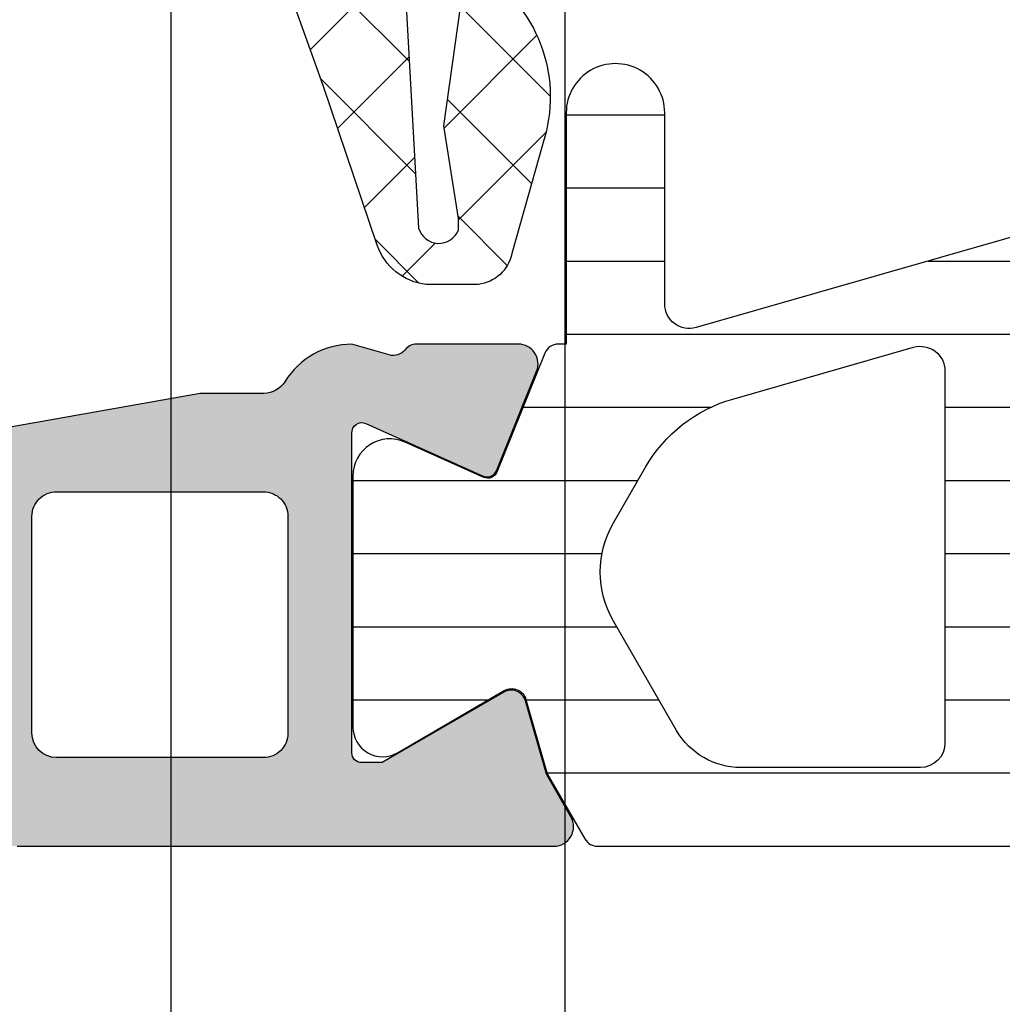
# Model space of a CAD drawing. Header units: millimetres. Extents: x 373037 to 682063, y 76092 to 274210.
# Tile 169 of 256: x 655061 to 655081, y 265578 to 265598. Entities that reach past the tile are written whole.
import ezdxf

# ---------------------------------------------------------------- set-up
doc = ezdxf.new("R2010")
doc.units = ezdxf.units.MM
doc.header["$LTSCALE"] = 100
doc.layers.add('PUDORYS', color=253, linetype='CONTINUOUS')

msp = doc.modelspace()

# ---------------------------------------------------------------- hatches: boundary and pattern name
at = {"layer": 'PUDORYS', "true_color": 0x939598}
h = msp.add_hatch(dxfattribs=at)
h.set_pattern_fill('ANSI37', color=252, scale=0.48, angle=-1.272221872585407e-14, style=0)
h.set_pattern_definition([(44.99999999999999, (655073.8201555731, 265611.6649927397), (-1.077630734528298, 1.077630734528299), []), (135, (655073.8201555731, 265611.6649927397), (-1.077630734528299, -1.077630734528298), [])])
edge = h.paths.add_edge_path(flags=16)
edge.add_line((655070.418878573, 265612.3292867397), (655070.518622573, 265613.7221407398))
edge.add_arc((655069.9201556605, 265613.7649982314), 0.5999995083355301, 355.9039194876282, 450.0000083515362)
edge.add_arc((655069.9201554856, 265613.7649982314), 0.5999995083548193, 89.99999164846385, 184.0960805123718)
edge.add_line((655069.3216885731, 265613.7221407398), (655069.4214325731, 265612.3292867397))
edge.add_arc((655069.920155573, 265612.3650012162), 0.5000001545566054, 184.0960644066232, 355.9039355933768)
edge = h.paths.add_edge_path(flags=16)
edge.add_arc((655068.3201589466, 265609.1649931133), 0.4999996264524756, 359.9999571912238, 450.0000428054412)
edge.add_line((655068.3201585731, 265609.6649927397), (655064.7264735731, 265609.6649927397))
edge.add_arc((655064.726473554, 265609.1649924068), 0.5000003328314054, 89.99999782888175, 203.2180265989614)
edge.add_line((655064.266967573, 265608.9678767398), (655066.982845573, 265602.6367747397))
edge.add_arc((655067.4423509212, 265602.8338906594), 0.4999998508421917, 203.2180817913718, 272.5001106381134)
edge.add_line((655067.464161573, 265602.3343667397), (655068.3419685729, 265602.3726927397))
edge.add_arc((655068.3201590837, 265602.8722163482), 0.4999994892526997, 272.4999791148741, 360.0000448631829)
edge.add_line((655068.8201585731, 265602.8722167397), (655068.8201585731, 265609.1649927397))
edge = h.paths.add_edge_path(flags=16)
edge.add_line((655093.8740775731, 265603.7568307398), (655098.0227475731, 265612.6536837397))
edge.add_arc((655097.5695938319, 265612.8649928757), 0.4999998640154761, 334.9999920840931, 450.0000296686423)
edge.add_line((655097.569593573, 265613.3649927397), (655088.220158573, 265613.3649927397))
edge.add_arc((655088.2201581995, 265612.8649931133), 0.4999996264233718, 89.99995719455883, 180.0000428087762)
edge.add_line((655087.720158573, 265612.8649927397), (655087.720158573, 265603.7410697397))
edge.add_arc((655088.2201586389, 265603.741069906), 0.5000000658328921, 180.0000190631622, 272.5000272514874)
edge.add_line((655088.2419685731, 265603.2415457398), (655093.442732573, 265603.4686157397))
edge.add_arc((655093.4209228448, 265603.9681411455), 0.500001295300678, 272.4999974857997, 334.9999080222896)
edge = h.paths.add_edge_path(flags=16)
edge.add_arc((655085.0201589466, 265612.8649931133), 0.4999996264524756, 359.9999571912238, 450.0000428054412)
edge.add_line((655085.020158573, 265613.3649927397), (655077.8201585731, 265613.3649927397))
edge.add_arc((655077.8201581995, 265612.8649931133), 0.4999996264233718, 89.99995719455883, 180.0000428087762)
edge.add_line((655077.3201585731, 265612.8649927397), (655077.3201585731, 265611.6649927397))
edge.add_arc((655075.3201600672, 265611.6649912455), 1.999998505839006, -90.0000428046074, 4.2805441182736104e-05, ccw=False)
edge.add_line((655075.3201585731, 265609.6649927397), (655071.520158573, 265609.6649927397))
edge.add_arc((655071.5201581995, 265609.1649931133), 0.4999996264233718, 89.99995719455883, 180.0000428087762)
edge.add_line((655071.020158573, 265609.1649927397), (655071.020158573, 265603.0119317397))
edge.add_arc((655071.520158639, 265603.011931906), 0.5000000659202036, 180.000019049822, 272.5000272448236)
edge.add_line((655071.5419685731, 265602.5124077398), (655077.0419685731, 265602.7525427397))
edge.add_arc((655077.0201590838, 265603.2520663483), 0.4999994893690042, 272.4999791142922, 360.0000448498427)
edge.add_line((655077.520158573, 265603.2520667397), (655077.520158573, 265608.5649927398))
edge.add_arc((655078.620158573, 265608.5649927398), 1.100000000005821, 0, 180, ccw=False)
edge.add_line((655079.720158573, 265608.5649927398), (655079.720158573, 265603.3917817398))
edge.add_arc((655080.2201586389, 265603.3917819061), 0.5000000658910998, 180.0000190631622, 272.5000272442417)
edge.add_line((655080.2419685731, 265602.8922577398), (655085.0419685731, 265603.1018307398))
edge.add_arc((655085.0201590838, 265603.6013543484), 0.4999994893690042, 272.4999791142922, 360.0000448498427)
edge.add_line((655085.520158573, 265603.6013547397), (655085.520158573, 265612.8649927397))
edge = h.paths.add_edge_path()
edge.add_line((655100.233211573, 265611.4785357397), (655096.135362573, 265602.6906697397))
edge.add_ellipse((655093.4164372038, 265603.9585272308), major_axis=(-3.00000296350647, 0), ratio=1, start_angle=92.50005883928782, end_angle=154.9999693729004, ccw=False)
edge.add_line((655093.5472985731, 265600.9613797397), (655092.8983485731, 265600.9330457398))
edge.add_ellipse((655092.9201580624, 265600.4335221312), major_axis=(-0.4999994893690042, 0), ratio=1, start_angle=-87.50002088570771, end_angle=4.484984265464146e-05)
edge.add_line((655092.4201585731, 265600.4335217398), (655092.4201585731, 265599.4649927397))
edge.add_ellipse((655092.3201586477, 265599.464992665), major_axis=(-0.0999999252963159, 0), ratio=1, start_angle=89.99995719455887, end_angle=180.0000428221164, ccw=False)
edge.add_line((655092.3201585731, 265599.3649927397), (655091.7201585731, 265599.3649927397))
edge.add_ellipse((655091.7201584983, 265599.464992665), major_axis=(-0.09999992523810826, 0), ratio=1, start_angle=-4.2822116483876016e-05, end_angle=90.00004282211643, ccw=False)
edge.add_line((655091.620158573, 265599.4649927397), (655091.620158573, 265600.3680307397))
edge.add_ellipse((655091.120158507, 265600.3680305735), major_axis=(-0.5000000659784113, 0), ratio=1, start_angle=180.000019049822, end_angle=272.5000272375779)
edge.add_line((655091.0983485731, 265600.8675547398), (655082.198054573, 265600.4737167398))
edge.add_ellipse((655082.2201586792, 265599.974205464), major_axis=(-0.500000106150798, 0), ratio=1, start_angle=-87.46623077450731, end_angle=8.298944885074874e-05)
edge.add_line((655081.720158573, 265599.9742047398), (655081.720158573, 265599.3649927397))
edge.add_ellipse((655081.6201586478, 265599.3649926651), major_axis=(-0.09999992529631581, 0), ratio=1, start_angle=89.99995717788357, end_angle=180.0000427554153, ccw=False)
edge.add_line((655081.620158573, 265599.2649927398), (655081.020158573, 265599.2649927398))
edge.add_ellipse((655081.0201584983, 265599.3649926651), major_axis=(-0.09999992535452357, 0), ratio=1, start_angle=-4.2755415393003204e-05, end_angle=90.00004280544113, ccw=False)
edge.add_line((655080.9201585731, 265599.3649927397), (655080.9201585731, 265599.8945547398))
edge.add_ellipse((655080.4201580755, 265599.8945550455), major_axis=(-0.5000004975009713, 0), ratio=1, start_angle=179.9999649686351, end_angle=272.533697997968)
edge.add_line((655080.398054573, 265600.3940667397), (655068.857829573, 265599.8834107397))
edge.add_ellipse((655068.8796391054, 265599.383886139), major_axis=(-0.5000004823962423, 0), ratio=1, start_angle=-87.50002091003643, end_angle=3.217057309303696)
edge.add_line((655068.3804265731, 265599.3558267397), (655068.6689895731, 265594.2220837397))
edge.add_ellipse((655069.079407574, 265594.3376391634), major_axis=(-0.4263754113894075, 0), ratio=1, start_angle=15.72485448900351, end_angle=159.2410276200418)
edge.add_line((655069.4781025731, 265594.1865157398), (655069.4768625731, 265594.4191187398))
edge.add_line((655069.4768625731, 265594.4191187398), (655069.178724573, 265596.3016977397))
edge.add_line((655069.178724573, 265596.3016977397), (655069.579150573, 265599.1509827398))
edge.add_ellipse((655069.8762311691, 265599.1092321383), major_axis=(-0.2999999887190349, 0), ratio=1, start_angle=235.4022536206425, end_angle=352.0002559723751, ccw=False)
edge.add_ellipse((655068.3431177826, 265596.8866610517), major_axis=(-3.000047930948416, 0), ratio=1, start_angle=161.9915754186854, end_angle=235.4023587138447, ccw=False)
edge.add_line((655071.1961965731, 265595.9591757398), (655070.5626205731, 265593.7042847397))
edge.add_ellipse((655069.7874080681, 265593.8652142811), major_axis=(-0.791740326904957, 0), ratio=1, start_angle=96.79834625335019, end_angle=168.2723102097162, ccw=False)
edge.add_line((655069.8811305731, 265593.0790407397), (655068.8229205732, 265593.0778197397))
edge.add_ellipse((655068.9520448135, 265594.2569059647), major_axis=(-1.186135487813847, 0), ratio=1, start_angle=18.655576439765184, end_angle=83.75032184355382, ccw=False)
edge.add_line((655067.8282305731, 265593.8774867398), (655066.7338975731, 265597.1188267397))
edge.add_line((655066.7338975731, 265597.1188267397), (655063.844119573, 265605.1686217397))
edge.add_line((655063.844119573, 265605.1686217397), (655059.511310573, 265615.0664987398))
edge.add_ellipse((655059.9703195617, 265615.2647688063), major_axis=(-0.5000002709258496, 0), ratio=1, start_angle=-89.93342362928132, end_angle=23.362049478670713, ccw=False)
edge.add_line((655059.9697385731, 265615.7647687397), (655060.5164395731, 265615.7654037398))
edge.add_ellipse((655060.5170198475, 265615.2654036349), major_axis=(-0.5000004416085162, 0), ratio=1, start_angle=203.9208245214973, end_angle=270.06649451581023, ccw=False)
edge.add_line((655060.974073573, 265615.4681407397), (655062.375829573, 265612.2641377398))
edge.add_ellipse((655063.2919706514, 265612.6649920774), major_axis=(-0.9999993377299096, 0), ratio=1, start_angle=23.63161471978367, end_angle=90.00005280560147)
edge.add_line((655063.291971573, 265611.6649927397), (655068.519913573, 265611.6649927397))
edge.add_line((655068.519913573, 265611.6649927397), (655068.5199225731, 265613.4644717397))
edge.add_line((655068.5199225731, 265613.4644717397), (655068.0051215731, 265613.6024137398))
edge.add_ellipse((655068.1198868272, 265613.8795677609), major_axis=(-0.2999756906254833, 0), ratio=1, start_angle=-22.503566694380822, end_angle=67.50629974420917, ccw=False)
edge.add_line((655067.8427525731, 265613.9943807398), (655068.6919195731, 265615.2645077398))
edge.add_ellipse((655069.5577837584, 265614.7647869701), major_axis=(-0.9997207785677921, 0), ratio=1, start_angle=269.9923881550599, end_angle=330.00923930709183, ccw=False)
edge.add_line((655069.557916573, 265615.7645077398), (655070.282277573, 265615.7644767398))
edge.add_ellipse((655070.2820695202, 265614.7647389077), major_axis=(-0.9997378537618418, 0), ratio=1, start_angle=209.9913249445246, end_angle=269.98807632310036, ccw=False)
edge.add_line((655071.1479435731, 265615.2644767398), (655071.9971105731, 265613.9943807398))
edge.add_ellipse((655071.7199630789, 265613.8795688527), major_axis=(-0.2999875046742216, 0), ratio=1, start_angle=112.4986038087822, end_angle=202.5024061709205, ccw=False)
edge.add_line((655071.8347565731, 265613.6024137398), (655071.3199405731, 265613.4644417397))
edge.add_line((655071.3199405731, 265613.4644417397), (655071.3199325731, 265611.6649927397))
edge.add_line((655071.319932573, 265611.6649927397), (655074.5201595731, 265611.6649927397))
edge.add_ellipse((655074.5201597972, 265611.9649925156), major_axis=(-0.2999997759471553, 0), ratio=1, start_angle=89.99995720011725, end_angle=180.0000427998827)
edge.add_line((655074.8201595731, 265611.9649927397), (655074.8201595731, 265615.2649887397))
edge.add_ellipse((655075.3201591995, 265615.2649891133), major_axis=(-0.4999996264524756, 0), ratio=1, start_angle=-90.00004280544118, end_angle=4.280877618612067e-05, ccw=False)
edge.add_line((655075.3201595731, 265615.7649887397), (655102.2177815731, 265615.7649887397))
edge.add_line((655102.2177815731, 265615.7649887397), (655103.112899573, 265614.2145967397))
edge.add_ellipse((655102.6798870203, 265613.9645966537), major_axis=(-0.4999999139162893, 0), ratio=1, start_angle=90.00006334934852, end_angle=210.0000170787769, ccw=False)
edge.add_line((655102.679887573, 265613.4645967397), (655102.679887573, 265611.7672257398))
edge.add_line((655102.679887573, 265611.7672257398), (655100.686365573, 265611.7672257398))
edge.add_ellipse((655100.6863652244, 265611.2672254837), major_axis=(-0.5000002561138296, 0), ratio=1, start_angle=269.999960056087, end_angle=334.9998714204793)
h = msp.add_hatch(dxfattribs=at)
h.set_pattern_fill('ANSI37', color=252, scale=0.48, angle=-1.272221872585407e-14, style=0)
h.set_pattern_definition([(44.99999999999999, (655073.8201555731, 265611.6649925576), (-1.077630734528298, 1.077630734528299), []), (135, (655073.8201555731, 265611.6649925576), (-1.077630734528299, -1.077630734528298), [])])
edge = h.paths.add_edge_path(flags=16)
edge.add_line((655070.418878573, 265612.3292865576), (655070.518622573, 265613.7221405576))
edge.add_arc((655069.9201556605, 265613.7649980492), 0.5999995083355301, 355.9039194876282, 450.0000083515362)
edge.add_arc((655069.9201554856, 265613.7649980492), 0.5999995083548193, 89.99999164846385, 184.0960805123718)
edge.add_line((655069.3216885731, 265613.7221405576), (655069.4214325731, 265612.3292865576))
edge.add_arc((655069.920155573, 265612.3650010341), 0.5000001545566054, 184.0960644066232, 355.9039355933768)
edge = h.paths.add_edge_path(flags=16)
edge.add_arc((655068.3201589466, 265609.1649929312), 0.4999996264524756, 359.9999571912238, 450.0000428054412)
edge.add_line((655068.3201585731, 265609.6649925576), (655064.7264735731, 265609.6649925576))
edge.add_arc((655064.7264735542, 265609.1649922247), 0.5000003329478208, 89.99999783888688, 203.2180266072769)
edge.add_line((655064.266967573, 265608.9678765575), (655066.982845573, 265602.6367745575))
edge.add_arc((655067.4423509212, 265602.8338904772), 0.4999998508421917, 203.2180817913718, 272.5001106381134)
edge.add_line((655067.464161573, 265602.3343665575), (655068.3419685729, 265602.3726925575))
edge.add_arc((655068.3201590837, 265602.8722161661), 0.4999994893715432, 272.499979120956, 360.0000448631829)
edge.add_line((655068.8201585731, 265602.8722165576), (655068.8201585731, 265609.1649925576))
edge = h.paths.add_edge_path(flags=16)
edge.add_line((655093.8740775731, 265603.7568305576), (655098.0227475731, 265612.6536835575))
edge.add_arc((655097.5695938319, 265612.8649926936), 0.4999998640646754, 334.9999920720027, 450.0000296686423)
edge.add_line((655097.569593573, 265613.3649925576), (655088.220158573, 265613.3649925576))
edge.add_arc((655088.2201581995, 265612.8649929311), 0.4999996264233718, 89.99995719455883, 180.0000428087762)
edge.add_line((655087.720158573, 265612.8649925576), (655087.720158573, 265603.7410695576))
edge.add_arc((655088.220158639, 265603.7410697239), 0.5000000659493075, 180.000019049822, 272.5000272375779)
edge.add_line((655088.2419685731, 265603.2415455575), (655093.442732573, 265603.4686155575))
edge.add_arc((655093.4209228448, 265603.9681409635), 0.5000012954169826, 272.4999974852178, 334.9999080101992)
edge = h.paths.add_edge_path(flags=16)
edge.add_arc((655085.0201589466, 265612.8649929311), 0.4999996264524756, 359.9999571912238, 450.0000428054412)
edge.add_line((655085.020158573, 265613.3649925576), (655077.8201585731, 265613.3649925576))
edge.add_arc((655077.8201581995, 265612.8649929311), 0.4999996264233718, 89.99995719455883, 180.0000428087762)
edge.add_line((655077.3201585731, 265612.8649925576), (655077.3201585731, 265611.6649925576))
edge.add_arc((655075.3201600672, 265611.6649910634), 1.999998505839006, -90.0000428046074, 4.2805441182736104e-05, ccw=False)
edge.add_line((655075.3201585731, 265609.6649925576), (655071.520158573, 265609.6649925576))
edge.add_arc((655071.5201581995, 265609.1649929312), 0.4999996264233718, 89.99995719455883, 180.0000428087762)
edge.add_line((655071.020158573, 265609.1649925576), (655071.020158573, 265603.0119315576))
edge.add_arc((655071.520158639, 265603.0119317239), 0.5000000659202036, 180.0000190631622, 272.5000272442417)
edge.add_line((655071.5419685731, 265602.5124075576), (655077.0419685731, 265602.7525425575))
edge.add_arc((655077.0201590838, 265603.252066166), 0.4999994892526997, 272.4999791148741, 360.0000448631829)
edge.add_line((655077.520158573, 265603.2520665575), (655077.520158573, 265608.5649925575))
edge.add_arc((655078.620158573, 265608.5649925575), 1.100000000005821, 0, 180, ccw=False)
edge.add_line((655079.720158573, 265608.5649925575), (655079.720158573, 265603.3917815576))
edge.add_arc((655080.2201586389, 265603.3917817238), 0.5000000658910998, 180.000019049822, 272.5000272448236)
edge.add_line((655080.2419685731, 265602.8922575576), (655085.0419685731, 265603.1018305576))
edge.add_arc((655085.0201590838, 265603.6013541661), 0.4999994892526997, 272.4999791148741, 360.0000448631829)
edge.add_line((655085.520158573, 265603.6013545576), (655085.520158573, 265612.8649925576))
edge = h.paths.add_edge_path()
edge.add_line((655100.233211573, 265611.4785355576), (655096.135362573, 265602.6906695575))
edge.add_ellipse((655093.4164372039, 265603.9585270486), major_axis=(-3.000002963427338, 0), ratio=1, start_angle=92.50005883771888, end_angle=154.9999693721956, ccw=False)
edge.add_line((655093.5472985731, 265600.9613795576), (655092.8983485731, 265600.9330455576))
edge.add_ellipse((655092.9201580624, 265600.4335219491), major_axis=(-0.4999994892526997, 0), ratio=1, start_angle=-87.5000208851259, end_angle=4.486318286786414e-05)
edge.add_line((655092.4201585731, 265600.4335215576), (655092.4201585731, 265599.4649925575))
edge.add_ellipse((655092.3201586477, 265599.4649924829), major_axis=(-0.09999992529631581, 0), ratio=1, start_angle=89.99995719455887, end_angle=180.0000427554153, ccw=False)
edge.add_line((655092.3201585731, 265599.3649925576), (655091.7201585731, 265599.3649925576))
edge.add_ellipse((655091.7201584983, 265599.4649924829), major_axis=(-0.09999992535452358, 0), ratio=1, start_angle=-4.2755415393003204e-05, end_angle=90.00004282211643, ccw=False)
edge.add_line((655091.620158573, 265599.4649925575), (655091.620158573, 265600.3680305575))
edge.add_ellipse((655091.1201585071, 265600.3680303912), major_axis=(-0.5000000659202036, 0), ratio=1, start_angle=180.0000190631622, end_angle=272.5000272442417)
edge.add_line((655091.0983485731, 265600.8675545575), (655082.198054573, 265600.4737165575))
edge.add_ellipse((655082.2201586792, 265599.9742052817), major_axis=(-0.5000001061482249, 0), ratio=1, start_angle=-87.46623078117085, end_angle=8.297610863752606e-05)
edge.add_line((655081.720158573, 265599.9742045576), (655081.720158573, 265599.3649925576))
edge.add_ellipse((655081.6201586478, 265599.3649924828), major_axis=(-0.0999999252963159, 0), ratio=1, start_angle=89.99995717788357, end_angle=180.0000428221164, ccw=False)
edge.add_line((655081.620158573, 265599.2649925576), (655081.020158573, 265599.2649925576))
edge.add_ellipse((655081.0201584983, 265599.3649924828), major_axis=(-0.09999992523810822, 0), ratio=1, start_angle=-4.2822116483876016e-05, end_angle=90.00004280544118, ccw=False)
edge.add_line((655080.9201585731, 265599.3649925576), (655080.9201585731, 265599.8945545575))
edge.add_ellipse((655080.4201580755, 265599.8945548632), major_axis=(-0.500000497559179, 0), ratio=1, start_angle=179.9999649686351, end_angle=272.5336979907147)
edge.add_line((655080.398054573, 265600.3940665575), (655068.857829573, 265599.8834105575))
edge.add_ellipse((655068.8796391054, 265599.383885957), major_axis=(-0.5000004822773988, 0), ratio=1, start_angle=-87.5000209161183, end_angle=3.217057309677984)
edge.add_line((655068.3804265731, 265599.3558265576), (655068.6689895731, 265594.2220835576))
edge.add_ellipse((655069.079407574, 265594.3376389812), major_axis=(-0.4263754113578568, 0), ratio=1, start_angle=15.72485447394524, end_angle=159.2410276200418)
edge.add_line((655069.4781025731, 265594.1865155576), (655069.4768625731, 265594.4191185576))
edge.add_line((655069.4768625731, 265594.4191185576), (655069.178724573, 265596.3016975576))
edge.add_line((655069.178724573, 265596.3016975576), (655069.579150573, 265599.1509825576))
edge.add_ellipse((655069.876231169, 265599.109231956), major_axis=(-0.299999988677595, 0), ratio=1, start_angle=235.4022536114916, end_angle=352.00025594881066, ccw=False)
edge.add_ellipse((655068.3431177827, 265596.8866608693), major_axis=(-3.000047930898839, 0), ratio=1, start_angle=161.9915754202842, end_angle=235.4023587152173, ccw=False)
edge.add_line((655071.1961965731, 265595.9591755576), (655070.5626205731, 265593.7042845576))
edge.add_ellipse((655069.7874080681, 265593.8652140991), major_axis=(-0.791740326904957, 0), ratio=1, start_angle=96.79834625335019, end_angle=168.2723102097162, ccw=False)
edge.add_line((655069.8811305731, 265593.0790405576), (655068.8229205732, 265593.0778195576))
edge.add_ellipse((655068.9520448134, 265594.2569057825), major_axis=(-1.186135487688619, 0), ratio=1, start_angle=18.655576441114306, end_angle=83.75032184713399, ccw=False)
edge.add_line((655067.8282305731, 265593.8774865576), (655066.7338975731, 265597.1188265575))
edge.add_line((655066.7338975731, 265597.1188265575), (655063.844119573, 265605.1686215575))
edge.add_line((655063.844119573, 265605.1686215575), (655059.511310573, 265615.0664985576))
edge.add_ellipse((655059.9703195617, 265615.2647686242), major_axis=(-0.5000002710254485, 0), ratio=1, start_angle=-89.93342362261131, end_angle=23.362049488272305, ccw=False)
edge.add_line((655059.9697385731, 265615.7647685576), (655060.5164395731, 265615.7654035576))
edge.add_ellipse((655060.5170198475, 265615.2654034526), major_axis=(-0.5000004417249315, 0), ratio=1, start_angle=203.9208245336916, end_angle=270.0664945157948, ccw=False)
edge.add_line((655060.974073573, 265615.4681405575), (655062.375829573, 265612.2641375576))
edge.add_ellipse((655063.2919706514, 265612.6649918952), major_axis=(-0.9999993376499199, 0), ratio=1, start_angle=23.63161472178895, end_angle=90.0000528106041)
edge.add_line((655063.291971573, 265611.6649925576), (655068.519913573, 265611.6649925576))
edge.add_line((655068.519913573, 265611.6649925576), (655068.5199225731, 265613.4644715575))
edge.add_line((655068.5199225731, 265613.4644715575), (655068.0051215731, 265613.6024135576))
edge.add_ellipse((655068.1198868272, 265613.8795675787), major_axis=(-0.2999756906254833, 0), ratio=1, start_angle=-22.503566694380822, end_angle=67.50629974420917, ccw=False)
edge.add_line((655067.8427525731, 265613.9943805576), (655068.6919195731, 265615.2645075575))
edge.add_ellipse((655069.5577837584, 265614.7647867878), major_axis=(-0.9997207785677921, 0), ratio=1, start_angle=269.9923881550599, end_angle=330.00923930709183, ccw=False)
edge.add_line((655069.557916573, 265615.7645075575), (655070.282277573, 265615.7644765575))
edge.add_ellipse((655070.2820695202, 265614.7647387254), major_axis=(-0.9997378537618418, 0), ratio=1, start_angle=209.9913249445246, end_angle=269.98807632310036, ccw=False)
edge.add_line((655071.1479435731, 265615.2644765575), (655071.9971105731, 265613.9943805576))
edge.add_ellipse((655071.7199630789, 265613.8795686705), major_axis=(-0.2999875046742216, 0), ratio=1, start_angle=112.4986038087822, end_angle=202.5024061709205, ccw=False)
edge.add_line((655071.8347565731, 265613.6024135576), (655071.3199405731, 265613.4644415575))
edge.add_line((655071.3199405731, 265613.4644415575), (655071.3199325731, 265611.6649925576))
edge.add_line((655071.319932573, 265611.6649925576), (655074.5201595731, 265611.6649925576))
edge.add_ellipse((655074.5201597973, 265611.9649923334), major_axis=(-0.2999997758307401, 0), ratio=1, start_angle=89.99995718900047, end_angle=180.0000427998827)
edge.add_line((655074.8201595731, 265611.9649925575), (655074.8201595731, 265615.2649885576))
edge.add_ellipse((655075.3201591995, 265615.2649889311), major_axis=(-0.4999996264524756, 0), ratio=1, start_angle=-90.00004280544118, end_angle=4.280877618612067e-05, ccw=False)
edge.add_line((655075.3201595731, 265615.7649885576), (655102.2177815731, 265615.7649885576))
edge.add_line((655102.2177815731, 265615.7649885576), (655103.112899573, 265614.2145965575))
edge.add_ellipse((655102.6798870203, 265613.9645964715), major_axis=(-0.4999999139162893, 0), ratio=1, start_angle=90.00006334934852, end_angle=210.0000170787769, ccw=False)
edge.add_line((655102.679887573, 265613.4645965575), (655102.679887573, 265611.7672255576))
edge.add_line((655102.679887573, 265611.7672255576), (655100.686365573, 265611.7672255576))
edge.add_ellipse((655100.6863652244, 265611.2672253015), major_axis=(-0.5000002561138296, 0), ratio=1, start_angle=269.9999600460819, end_angle=334.9998714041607)
h = msp.add_hatch(dxfattribs=at)
h.set_pattern_fill('ANSI31', color=252, scale=0.468, angle=-45.00000000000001, style=0)
h.set_pattern_definition([(360, (655055.8201555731, 265581.6649927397), (6.060223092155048e-16, 1.4859), [])])
edge = h.paths.add_edge_path(flags=16)
edge.add_line((655073.908633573, 265584.0130927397), (655072.625271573, 265586.2358027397))
edge.add_ellipse((655074.3569965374, 265587.2356751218), major_axis=(-1.999654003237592, 0), ratio=1, start_angle=-29.99995422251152, end_angle=30.001501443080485, ccw=False)
edge.add_line((655072.625244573, 265588.2355007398), (655073.277372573, 265589.3650187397))
edge.add_ellipse((655075.8754527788, 265587.8650156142), major_axis=(-3.000005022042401, 0), ratio=1, start_angle=286.00005471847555, end_angle=329.9999864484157, ccw=False)
edge.add_line((655075.0485365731, 265590.7488047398), (655078.7195585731, 265591.8014527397))
edge.add_ellipse((655078.8573773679, 265591.3208217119), major_axis=(-0.5000002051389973, 0), ratio=1, start_angle=179.9992010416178, end_angle=286.00000720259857, ccw=False)
edge.add_line((655079.357377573, 265591.3208147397), (655079.357267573, 265583.7630617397))
edge.add_ellipse((655078.8572677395, 265583.7630715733), major_axis=(-0.4999998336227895, 0), ratio=1, start_angle=89.99917877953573, end_angle=179.9988731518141, ccw=False)
edge.add_line((655078.8572605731, 265583.2630717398), (655075.207611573, 265583.2631277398))
edge.add_ellipse((655075.2076510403, 265584.763126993), major_axis=(-1.49999925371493, 0), ratio=1, start_angle=30.00152725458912, end_angle=89.9984924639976, ccw=False)
edge = h.paths.add_edge_path(flags=16)
edge.add_line((655080.9572695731, 265583.7630437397), (655080.9573965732, 265592.0663737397))
edge.add_ellipse((655081.4573968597, 265592.0663654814), major_axis=(-0.5000002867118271, 0), ratio=1, start_angle=285.99994393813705, end_angle=359.9990536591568, ccw=False)
edge.add_line((655081.3195785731, 265592.5469967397), (655087.2723405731, 265594.2539237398))
edge.add_ellipse((655087.4101595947, 265593.7732930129), major_axis=(-0.4999999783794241, 0), ratio=1, start_angle=179.9990519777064, end_angle=286.00004169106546, ccw=False)
edge.add_line((655087.9101595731, 265593.7732847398), (655087.9099895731, 265583.7629307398))
edge.add_ellipse((655087.409989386, 265583.7629429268), major_axis=(-0.5000001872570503, 0), ratio=1, start_angle=89.99910470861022, end_angle=179.9986034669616, ccw=False)
edge.add_line((655087.409981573, 265583.2629427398), (655081.457261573, 265583.2630327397))
edge.add_ellipse((655081.457269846, 265583.7630330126), major_axis=(-0.5000002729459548, 0), ratio=1, start_angle=-0.0012292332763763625, end_angle=89.99905199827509, ccw=False)
edge = h.paths.add_edge_path(flags=16)
edge.add_line((655095.2742935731, 265594.3120797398), (655097.1081825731, 265591.1356897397))
edge.add_ellipse((655094.5101028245, 265589.6356898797), major_axis=(-3.000002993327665, 0), ratio=1, start_angle=149.9985082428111, end_angle=209.999963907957, ccw=False)
edge.add_line((655097.108142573, 265588.1356207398), (655094.727647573, 265584.0127377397))
edge.add_ellipse((655093.4286292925, 265584.7627734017), major_axis=(-1.500000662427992, 0), ratio=1, start_angle=89.99848282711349, end_angle=149.9984416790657, ccw=False)
edge.add_line((655093.428589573, 265583.2627727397), (655090.009975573, 265583.2628637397))
edge.add_ellipse((655090.009989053, 265583.7628632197), major_axis=(-0.4999994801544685, 0), ratio=1, start_angle=-0.001434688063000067, end_angle=89.99845530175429, ccw=False)
edge.add_line((655089.509989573, 265583.7628757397), (655089.510170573, 265594.0621907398))
edge.add_ellipse((655090.5101709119, 265594.0621724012), major_axis=(-1.000000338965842, 0), ratio=1, start_angle=269.9984724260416, end_angle=359.9989492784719, ccw=False)
edge.add_line((655090.5101975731, 265595.0621727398), (655093.9752955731, 265595.0620797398))
edge.add_ellipse((655093.9752553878, 265593.5620796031), major_axis=(-1.500000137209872, 0), ratio=1, start_angle=210.0000030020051, end_angle=269.9984650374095, ccw=False)
edge = h.paths.add_edge_path()
edge.add_line((655097.122099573, 265596.6619477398), (655090.569036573, 265596.6621697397))
edge.add_arc((655090.5688697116, 265591.6621720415), 4.999997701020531, 89.99808790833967, 106.0000237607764)
edge.add_line((655089.190681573, 265596.4684777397), (655074.304263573, 265592.1998667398))
edge.add_arc((655074.1664450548, 265592.6804970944), 0.4999994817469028, 179.9999260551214, 285.99999799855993, ccw=False)
edge.add_line((655073.6664455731, 265592.6804977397), (655073.6664455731, 265596.5638717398))
edge.add_arc((655072.6664455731, 265596.5638917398), 1.000000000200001, 359.9988540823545, 539.9988540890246)
edge.add_line((655071.6664455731, 265596.5639117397), (655071.6662575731, 265591.8655757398))
edge.add_line((655071.6662575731, 265591.8655757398), (655071.510205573, 265591.8655757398))
edge.add_arc((655071.5102049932, 265591.5655757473), 0.2999999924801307, 89.99988924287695, 158.02615412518)
edge.add_line((655071.231998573, 265591.6778307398), (655070.258811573, 265589.2659287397))
edge.add_arc((655070.0733403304, 265589.3407653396), 0.20000024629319, 245.85901776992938, 338.02620225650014, ccw=False)
edge.add_line((655069.9915435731, 265589.1582567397), (655068.3928585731, 265589.8747567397))
edge.add_arc((655068.0861203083, 265589.1903509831), 0.7499997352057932, 65.85894153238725, 180.0000185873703)
edge.add_line((655067.3361205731, 265589.1903507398), (655067.3361205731, 265584.0828017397))
edge.add_arc((655067.9361204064, 265584.082801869), 0.5999998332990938, 180.0000123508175, 300.1429248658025)
edge.add_line((655068.2374155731, 265583.5639367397), (655070.4093725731, 265584.8251527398))
edge.add_arc((655070.5600208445, 265584.5657200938), 0.3000003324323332, 16.000069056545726, 120.1430306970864, ccw=False)
edge.add_line((655070.848399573, 265584.6484117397), (655071.2826665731, 265583.1339397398))
edge.add_line((655071.2826665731, 265583.1339397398), (655072.045214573, 265581.8131677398))
edge.add_arc((655072.3050217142, 265581.9631684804), 0.2999999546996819, 210.0001683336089, 272.4633047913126)
edge.add_line((655072.317915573, 265581.6634457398), (655096.307569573, 265581.6634457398))
edge.add_arc((655096.3275242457, 265581.9627814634), 0.3000001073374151, 266.1861237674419, 329.9998522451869)
edge.add_line((655096.587331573, 265581.8127807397), (655097.349899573, 265583.1335867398))
edge.add_line((655097.349899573, 265583.1335867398), (655097.7841665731, 265584.6480577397))
edge.add_arc((655098.0725456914, 265584.5653665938), 0.300000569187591, 59.85708161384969, 164.0000432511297, ccw=False)
edge.add_line((655098.2231935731, 265584.8247997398), (655100.395149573, 265583.5635837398))
edge.add_arc((655100.6964452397, 265584.082449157), 0.6000003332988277, 239.8570476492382, 359.9999601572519)
edge.add_line((655101.296445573, 265584.0824487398), (655101.296445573, 265593.9860487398))
edge.add_arc((655100.546445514, 265593.9860494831), 0.7500000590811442, 359.9999432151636, 474.1410202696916)
edge.add_line((655100.2397075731, 265594.6704557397), (655098.6410225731, 265593.9539557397))
edge.add_arc((655098.5592258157, 265594.1364643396), 0.2000002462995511, 201.9737977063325, 294.1409822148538, ccw=False)
edge.add_line((655098.373754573, 265594.0616277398), (655097.400295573, 265596.4742027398))
edge.add_arc((655097.1220897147, 265596.36194858), 0.2999991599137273, 21.97373854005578, 89.99811721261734)
h = msp.add_hatch(color=252, dxfattribs=at)
edge = h.paths.add_edge_path(flags=16)
edge.add_line((655061.316370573, 265588.8648487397), (655065.516120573, 265588.8648487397))
edge.add_ellipse((655065.5161209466, 265588.3648491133), major_axis=(-0.4999996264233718, 0), ratio=1, start_angle=179.9999571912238, end_angle=270.0000428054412, ccw=False)
edge.add_line((655066.016120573, 265588.3648487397), (655066.016120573, 265583.9648247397))
edge.add_ellipse((655065.5161209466, 265583.9648243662), major_axis=(-0.4999996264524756, 0), ratio=1, start_angle=89.99995719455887, end_angle=180.0000428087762, ccw=False)
edge.add_line((655065.516120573, 265583.4648247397), (655061.316371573, 265583.4648247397))
edge.add_ellipse((655061.316372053, 265583.9648252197), major_axis=(-0.5000004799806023, 0), ratio=1, start_angle=5.500164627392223e-05, end_angle=89.99994499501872, ccw=False)
edge.add_line((655060.816371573, 265583.9648247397), (655060.816370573, 265588.3648487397))
edge.add_ellipse((655061.3163701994, 265588.3648491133), major_axis=(-0.4999996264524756, 0), ratio=1, start_angle=-90.00004280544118, end_angle=4.280877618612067e-05, ccw=False)
edge = h.paths.add_edge_path()
edge.add_line((655064.2297745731, 265590.8632297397), (655057.4667745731, 265589.6634697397))
edge.add_arc((655057.8161189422, 265587.6942181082), 1.999998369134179, 100.0595901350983, 180.0000392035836)
edge.add_line((655055.8161205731, 265587.6942167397), (655055.8161205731, 265583.5292437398))
edge.add_line((655055.8161205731, 265583.5292437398), (655056.2764015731, 265581.8114547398))
edge.add_arc((655056.4695866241, 265581.8632186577), 0.1999999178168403, 195.0000386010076, 269.9999853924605)
edge.add_line((655056.4695865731, 265581.6632187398), (655056.9161205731, 265581.6632187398))
edge.add_arc((655056.9161209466, 265582.1632183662), 0.4999996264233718, 269.9999571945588, 360.0000428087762)
edge.add_line((655057.4161205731, 265582.1632187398), (655057.4161205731, 265587.4632187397))
edge.add_arc((655057.9161201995, 265587.4632191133), 0.4999996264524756, 89.99995719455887, 180.0000428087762, ccw=False)
edge.add_line((655057.9161205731, 265587.9632187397), (655059.0163705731, 265587.9632187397))
edge.add_arc((655059.016370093, 265587.4632182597), 0.5000004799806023, 5.500164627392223e-05, 89.99994499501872, ccw=False)
edge.add_line((655059.5163705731, 265587.4632187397), (655059.5163705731, 265586.4632187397))
edge.add_line((655059.5163705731, 265586.4632187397), (655059.3163705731, 265586.4632187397))
edge.add_arc((655059.316370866, 265586.2632186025), 0.2000001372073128, 90.00008391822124, 195.0000053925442)
edge.add_line((655059.123185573, 265586.2114547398), (655059.5163715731, 265584.7440667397))
edge.add_line((655059.5163715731, 265584.7440667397), (655059.5163715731, 265582.6632187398))
edge.add_arc((655060.516372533, 265582.6632196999), 1.000000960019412, 180.0000550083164, 269.9999449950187)
edge.add_line((655060.5163715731, 265581.6632187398), (655071.4158735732, 265581.6632187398))
edge.add_arc((655071.4158738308, 265582.063219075), 0.4000003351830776, 269.9999630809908, 389.9999168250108)
edge.add_line((655071.762284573, 265582.2632187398), (655071.264118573, 265583.1260667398))
edge.add_line((655071.264118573, 265583.1260667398), (655070.836248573, 265584.6182277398))
edge.add_arc((655070.5478697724, 265584.5355363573), 0.3000003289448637, 16.00001690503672, 120.1792412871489)
edge.add_line((655070.3970575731, 265584.7948737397), (655067.9314465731, 265583.3631387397))
edge.add_line((655067.931446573, 265583.3631387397), (655067.5110275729, 265583.3631387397))
edge.add_arc((655067.5075350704, 265583.5547070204), 0.1916001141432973, 177.4777781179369, 271.04445001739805, ccw=False)
edge.add_line((655067.3161205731, 265583.5631387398), (655067.3161205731, 265590.0525777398))
edge.add_arc((655067.5152871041, 265590.0708154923), 0.1999998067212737, 65.8590518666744, 185.232004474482, ccw=False)
edge.add_line((655067.597083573, 265590.2533237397), (655069.980768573, 265589.1850027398))
edge.add_arc((655070.0625653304, 265589.3675113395), 0.2000002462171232, 245.8590177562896, 338.0262022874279)
edge.add_line((655070.2480365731, 265589.2926747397), (655071.064396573, 265591.3159027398))
edge.add_arc((655070.6934546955, 265591.4655758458), 0.3999998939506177, 338.0261821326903, 450.0000175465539)
edge.add_line((655070.693454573, 265591.8655757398), (655068.6293075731, 265591.8655767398))
edge.add_arc((655068.6293067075, 265591.5655771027), 0.2999996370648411, 89.9998347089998, 142.095086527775)
edge.add_arc((655068.1558871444, 265591.9341876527), 0.3000002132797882, 254.0001379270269, 322.09534748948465, ccw=False)
edge.add_line((655068.0731965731, 265591.6458087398), (655067.3153075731, 265591.8631307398))
edge.add_arc((655067.315307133, 265590.2631316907), 1.599999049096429, 89.99998424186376, 148.4076055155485)
edge.add_arc((655065.5265350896, 265591.3632637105), 0.4999999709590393, 270.0015450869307, 328.40766404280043, ccw=False)
edge.add_line((655065.526548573, 265590.8632637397), (655064.2297745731, 265590.8632297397))
h = msp.add_hatch(dxfattribs=at)
h.set_pattern_fill('ANSI37', color=252, scale=0.625, angle=-1.272221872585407e-14, style=0)
h.set_pattern_definition([(44.99999999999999, (655055.8201555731, 265581.1649927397), (-1.403165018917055, 1.403165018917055), []), (135, (655055.8201555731, 265581.1649927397), (-1.403165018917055, -1.403165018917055), [])])
edge = h.paths.add_edge_path()
edge.add_ellipse((655060.4407174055, 265572.2780772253), major_axis=(-5.039467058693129, 0), ratio=1, start_angle=4.964461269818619, end_angle=60.20821553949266)
edge.add_ellipse((655058.0859171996, 265568.1649927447), major_axis=(-0.3000000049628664, 0), ratio=1, start_angle=60.20782698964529, end_angle=89.9993073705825)
edge.add_line((655058.085913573, 265567.8649927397), (655058.620197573, 265567.8649897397))
edge.add_ellipse((655058.6201988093, 265568.1649895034), major_axis=(-0.2999997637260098, 0), ratio=1, start_angle=89.99976390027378, end_angle=180.0000451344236)
edge.add_line((655058.920198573, 265568.1649897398), (655058.920198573, 265569.7149867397))
edge.add_ellipse((655059.220209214, 265569.7149790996), major_axis=(-0.3000106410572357, 0), ratio=1, start_angle=270.00432394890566, end_angle=359.9985408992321, ccw=False)
edge.add_line((655059.220186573, 265570.0149897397), (655060.620168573, 265570.0150007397))
edge.add_ellipse((655060.6201657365, 265570.3149905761), major_axis=(-0.2999898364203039, 0), ratio=1, start_angle=90.0005417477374, end_angle=179.9996492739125)
edge.add_line((655060.920155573, 265570.3149887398), (655060.920155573, 265572.0150007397))
edge.add_ellipse((655060.6201454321, 265572.0149935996), major_axis=(-0.3000101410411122, 0), ratio=1, start_angle=180.0013636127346, end_angle=269.9955805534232)
edge.add_line((655060.620168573, 265572.3150037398), (655059.056337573, 265572.3149927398))
edge.add_ellipse((655059.0234805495, 265572.6161518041), major_axis=(-0.3029461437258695, 0), ratio=1, start_angle=-13.483577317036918, end_angle=96.22645090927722, ccw=False)
edge.add_ellipse((655047.7075162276, 265581.3210749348), major_axis=(-14.00076634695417, 0), ratio=1, start_angle=141.9243799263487, end_angle=164.6982677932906)
edge.add_ellipse((655061.699754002, 265577.5143613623), major_axis=(-0.500472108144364, 0), ratio=1, start_angle=230.1933656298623, end_angle=347.0823914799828, ccw=False)
edge.add_line((655062.020155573, 265577.8988287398), (655062.020155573, 265569.6155497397))
edge.add_ellipse((655061.52015587, 265569.6155502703), major_axis=(-0.4999997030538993, 0), ratio=1, start_angle=119.99998034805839, end_angle=179.9999391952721, ccw=False)
edge.add_line((655061.770155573, 265569.1825377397), (655061.470155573, 265569.0093317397))
edge.add_ellipse((655061.7201552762, 265568.5763192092), major_axis=(-0.4999997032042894, 0), ratio=1, start_angle=299.9999803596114, end_angle=359.9999392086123)
edge.add_line((655061.220155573, 265568.5763197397), (655061.220155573, 265566.9469717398))
edge.add_ellipse((655062.2201549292, 265566.9469709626), major_axis=(-0.9999993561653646, 0), ratio=1, start_angle=-4.452966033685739e-05, end_angle=59.94966113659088)
edge.add_ellipse((655058.0638281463, 265559.7625902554), major_axis=(-7.300023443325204, 0), ratio=1, start_angle=191.2855536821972, end_angle=239.9496454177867, ccw=False)
edge.add_ellipse((655065.1201651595, 265561.5778223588), major_axis=(-0.3999905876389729, 0), ratio=1, start_angle=20.501829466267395, end_angle=104.85297523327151, ccw=False)
edge.add_ellipse((655058.7710670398, 265559.2037554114), major_axis=(-6.378448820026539, 0), ratio=1, start_angle=200.5018745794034, end_angle=255.5474022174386)
edge.add_line((655060.3629935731, 265565.3803547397), (655058.9522865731, 265565.7439417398))
edge.add_line((655058.952286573, 265565.7439417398), (655058.0895855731, 265565.9540547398))
edge.add_ellipse((655059.420150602, 265571.2906774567), major_axis=(-5.499995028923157, 0), ratio=1, start_angle=-3.4201912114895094e-05, end_angle=76.00004503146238, ccw=False)
edge.add_line((655053.920155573, 265571.2906807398), (655053.920155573, 265583.7087087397))
edge.add_line((655053.920155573, 265583.7087087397), (655054.207774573, 265585.0717657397))
edge.add_ellipse((655053.7185482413, 265585.1749983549), major_axis=(-0.4999993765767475, 0), ratio=1, start_angle=168.0846992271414, end_angle=229.716248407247)
edge.add_line((655054.041834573, 265585.5564237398), (655052.185226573, 265587.1300347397))
edge.add_ellipse((655052.670156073, 265587.7021737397), major_axis=(-0.7499997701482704, 0), ratio=1, start_angle=-130.28370615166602, end_angle=49.71629384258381, ccw=False)
edge.add_line((655053.155085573, 265588.2743127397), (655055.466729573, 265586.3150267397))
edge.add_ellipse((655054.8201574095, 265585.5521751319), major_axis=(-0.9999990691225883, 0), ratio=1, start_angle=168.0847521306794, end_angle=229.7163013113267, ccw=False)
edge.add_line((655055.798610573, 265585.3457107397), (655055.420155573, 265583.5521737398))
edge.add_line((655055.420155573, 265583.5521737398), (655055.420155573, 265571.8419727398))

# ---------------------------------------------------------------- linework, layer by layer
at = {"layer": 'PUDORYS', "color": 252, "ltscale": 15, "true_color": 0x939598}
for points in [[(655063.636877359, 249619.1544343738), (681589.639597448, 249619.1544343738), (681589.639597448, 273245.1544306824), (655063.636877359, 273245.1544306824)], [(681581.6396141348, 273237.1544306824), (655071.6368773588, 273237.1544306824), (655071.6368773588, 249627.1544343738), (681581.6396141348, 249627.1544343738)]]:
    msp.add_lwpolyline(points, close=True, dxfattribs=at)
at = {"layer": 'PUDORYS', "color": 252, "true_color": 0x939598, "extrusion": (0, 0, -1)}
for points in [[(-655070.046574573, 265599.3561797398, 0.331739), (-655071.1961965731, 265595.9591757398), (-655070.562620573, 265593.7042847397), (-655070.562620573, 265593.7042847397, 0.322384), (-655069.8811305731, 265593.0790407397), (-655068.8229205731, 265593.0778197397), (-655068.8229205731, 265593.0778197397, 0.291922), (-655067.8282305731, 265593.8774867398), (-655066.7338975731, 265597.1188267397), (-655063.844119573, 265605.1686217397)], [(-655070.046574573, 265599.3561795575, 0.331739), (-655071.1961965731, 265595.9591755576), (-655070.562620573, 265593.7042845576), (-655070.562620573, 265593.7042845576, 0.322384), (-655069.8811305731, 265593.0790405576), (-655068.8229205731, 265593.0778195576), (-655068.8229205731, 265593.0778195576, 0.291922), (-655067.8282305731, 265593.8774865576), (-655066.7338975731, 265597.1188265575), (-655063.844119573, 265605.1686215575)], [(-655068.3804265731, 265599.3558267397), (-655068.668989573, 265594.2220837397), (-655068.668989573, 265594.2220837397, -0.723322), (-655069.4781025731, 265594.1865157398), (-655069.4768625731, 265594.4191187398), (-655069.178724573, 265596.3016977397), (-655069.5791505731, 265599.1509827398)], [(-655068.3804265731, 265599.3558265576), (-655068.668989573, 265594.2220835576), (-655068.668989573, 265594.2220835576, -0.723322), (-655069.4781025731, 265594.1865155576), (-655069.4768625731, 265594.4191185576), (-655069.178724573, 265596.3016975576), (-655069.5791505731, 265599.1509825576)]]:
    msp.add_lwpolyline(points, format="xyb", dxfattribs=at)
at = {"layer": 'PUDORYS', "color": 252, "true_color": 0x939598}
for points in [[(655089.190681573, 265596.4684777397), (655074.304263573, 265592.1998667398), (655074.304263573, 265592.1998667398, -0.498582), (655073.6664455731, 265592.6804977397), (655073.6664455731, 265596.5638717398), (655073.6664455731, 265596.5638717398, 1), (655071.6664455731, 265596.5639117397), (655071.6662575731, 265591.8655757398), (655071.510205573, 265591.8655757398), (655071.510205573, 265591.8655757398, 0.305856), (655071.231998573, 265591.6778307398), (655070.258811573, 265589.2659287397), (655070.258811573, 265589.2659287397, -0.425336), (655069.9915435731, 265589.1582567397), (655068.392858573, 265589.8747567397), (655068.392858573, 265589.8747567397, 0.543753), (655067.3361205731, 265589.1903507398), (655067.3361205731, 265584.0828017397), (655067.3361205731, 265584.0828017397, 0.578182), (655068.2374155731, 265583.5639367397), (655070.409372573, 265584.8251527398), (655070.409372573, 265584.8251527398, -0.488505), (655070.848399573, 265584.6484117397), (655071.2826665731, 265583.1339397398), (655072.045214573, 265581.8131677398), (655072.045214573, 265581.8131677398, 0.279502), (655072.317915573, 265581.6634457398), (655096.307569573, 265581.6634457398)], [(655060.5163715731, 265581.6632187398), (655071.415873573, 265581.6632187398), (655071.415873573, 265581.6632187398, 0.57735), (655071.762284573, 265582.2632187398), (655071.264118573, 265583.1260667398), (655070.836248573, 265584.6182277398), (655070.836248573, 265584.6182277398, 0.488701), (655070.3970575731, 265584.7948737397), (655067.931446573, 265583.3631387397), (655067.511027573, 265583.3631387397), (655067.511027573, 265583.3631387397, -0.432566), (655067.3161205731, 265583.5631387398), (655067.3161205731, 265590.0525777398), (655067.3161205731, 265590.0525777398, -0.573708), (655067.597083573, 265590.2533237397), (655069.980768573, 265589.1850027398), (655069.980768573, 265589.1850027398, 0.425336), (655070.2480365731, 265589.2926747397), (655071.064396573, 265591.3159027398), (655071.064396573, 265591.3159027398, 0.531563), (655070.693454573, 265591.8655757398), (655068.6293075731, 265591.8655767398), (655068.6293075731, 265591.8655767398, 0.231306), (655068.3925975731, 265591.7498827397, -0.306185), (655068.0731965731, 265591.6458087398), (655067.3153075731, 265591.8631307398), (655067.3153075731, 265591.8631307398, 0.260516), (655065.9524335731, 265591.1013277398, -0.260509), (655065.526548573, 265590.8632637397), (655064.2297745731, 265590.8632297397), (655064.2297745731, 265590.8632297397), (655057.4667745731, 265589.6634697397)]]:
    msp.add_lwpolyline(points, format="xyb", dxfattribs=at)
at = {"layer": 'PUDORYS', "color": 252, "true_color": 0x939598, "extrusion": (0, 0, -1)}
for points in [[(-655073.908633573, 265584.0130927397), (-655072.6252715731, 265586.2358027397), (-655072.6252715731, 265586.2358027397, 0.267956), (-655072.625244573, 265588.2355007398), (-655073.277372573, 265589.3650187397), (-655073.277372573, 265589.3650187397, 0.19438), (-655075.0485365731, 265590.7488047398), (-655078.7195585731, 265591.8014527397), (-655078.7195585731, 265591.8014527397, 0.498586), (-655079.357377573, 265591.3208147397), (-655079.357267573, 265583.7630617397), (-655079.357267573, 265583.7630617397, 0.414212), (-655078.8572605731, 265583.2630717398), (-655075.207611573, 265583.2631277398), (-655075.207611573, 265583.2631277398, 0.267935), (-655073.908633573, 265584.0130927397)], [(-655061.316370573, 265588.8648487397), (-655065.516120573, 265588.8648487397), (-655065.516120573, 265588.8648487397, 0.414214), (-655066.016120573, 265588.3648487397), (-655066.016120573, 265583.9648247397), (-655066.016120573, 265583.9648247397, 0.414214), (-655065.516120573, 265583.4648247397), (-655061.316371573, 265583.4648247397), (-655061.316371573, 265583.4648247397, 0.414213), (-655060.816371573, 265583.9648247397), (-655060.816370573, 265588.3648487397), (-655060.816370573, 265588.3648487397, 0.414214), (-655061.316370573, 265588.8648487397)]]:
    msp.add_lwpolyline(points, format="xyb", close=True, dxfattribs=at)

doc.saveas('drawing.dxf')
